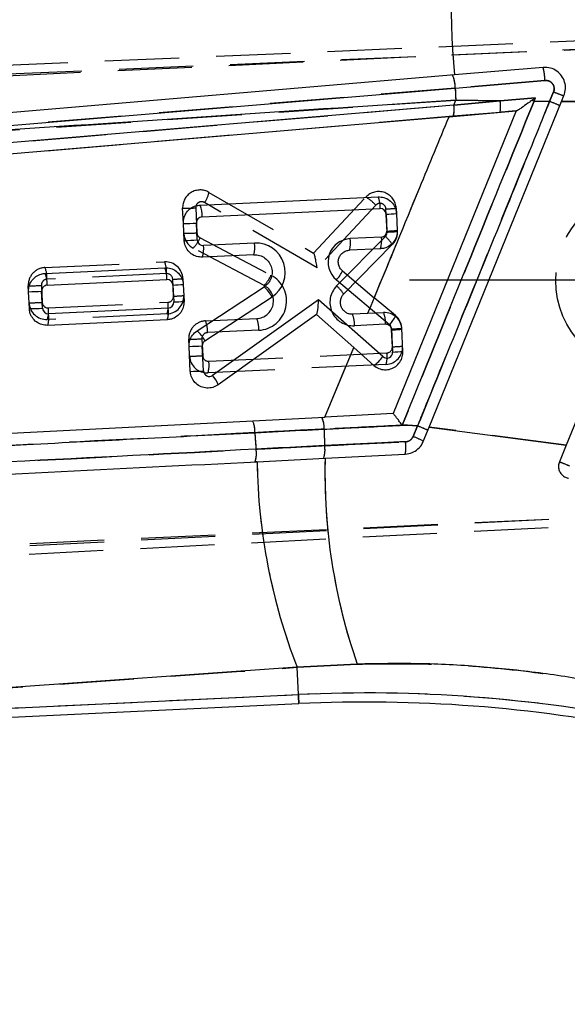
# Model space of a CAD drawing. Extents: x 29 to 404, y 27 to 256.
# Tile 17 of 40: x 183 to 192, y 198 to 215. Entities that reach past the tile are written whole.
import ezdxf

# ---------------------------------------------------------------- set-up
doc = ezdxf.new("R2010")
doc.units = 0
doc.linetypes.add('HIDDEN', pattern=[1.905, 1.27, -0.635])
doc.layers.get('0').update_dxf_attribs({"linetype": 'CONTINUOUS'})
doc.styles.add('SLDTEXTSTYLE0', font='TXT', dxfattribs={"width": 0.75})
doc.dimstyles.new('SLDDIMSTYLE1', dxfattribs={"dimtxt": 3.5, "dimasz": 3.302, "dimexe": 0, "dimexo": 0.0625, "dimgap": 0.875, "dimtad": 1, "dimdec": 0, "dimrnd": 1e-09, "dimzin": 12, "dimtxsty": 'SLDTEXTSTYLE0', "dimsah": 1, "dimcen": 0.09, "dimazin": 3, "dimtfac": 1, "dimtofl": 0, "dimtmove": 0, "dimatfit": 3, "dimtolj": 1, "dimtzin": 12})

# ---------------------------------------------------------------- blocks, each defined once
blk = doc.blocks.new('_D_1')
at = {"color": 179, "linetype": 'CONTINUOUS'}
for p, q in [((148.451, 226.669), (215.605, 226.669)), ((214.605, 186.697), (214.605, 226.669)), ((157.851, 186.697), (215.605, 186.697))]:
    blk.add_line(p, q, dxfattribs=at)
for points in [[(214.605, 226.669), (214.097, 223.367), (215.113, 223.367)], [(214.605, 186.697), (215.113, 189.999), (214.097, 189.999)]]:
    blk.add_solid(points, dxfattribs=at)
at = {"color": 179, "linetype": 'CONTINUOUS', "insert": (210.093, 202.184, 0.1), "char_height": 3.5, "attachment_point": 1, "rotation": 90, "style": 'SLDTEXTSTYLE0'}
blk.add_mtext('40', dxfattribs=at)
blk = doc.blocks.new('SW_CENTERMARKSYMBOL_4')
at = {"color": 0, "linetype": 'CONTINUOUS'}
for p, q in [((0, 2.5), (0, 4.075)), ((0, 0), (0, 2.5)), ((-2.5, 0), (-4.075, 0)), ((0, 0), (-2.5, 0)), ((0, 0), (0, -2.5)), ((0, 0), (2.5, 0)), ((2.5, 0), (4.075, 0)), ((0, -2.5), (0, -4.075))]:
    blk.add_line(p, q, dxfattribs=at)

msp = doc.modelspace()

# ---------------------------------------------------------------- linework, layer by layer
at = {"color": 7, "linetype": 'HIDDEN'}
for p, q in [((167.17854, 213.08943), (194.05242, 214.23484)), ((167.41929, 212.94399), (194.399, 214.10216)), ((193.40563, 214.06587), (167.42393, 212.84517)), ((191.83454, 213.48444), (190.29876, 213.355)), ((191.06764, 213.13628), (191.67136, 213.18721)), ((191.91338, 213.12791), (191.98268, 213.2906)), ((177.77846, 212.30372), (190.30922, 213.14772)), ((190.27546, 213.06579), (190.30922, 213.14772)), ((190.27546, 213.06579), (191.06764, 213.13628)), ((190.30922, 213.14772), (191.06764, 213.13628)), ((191.64701, 213.13005), (191.91338, 213.12791)), ((192.11907, 213.12657), (193.4898, 213.12447)), ((190.26696, 212.87215), (171.8535, 211.30309)), ((191.06581, 212.94009), (190.26696, 212.87215)), ((186.08667, 211.57251), (187.87747, 210.53306)), ((187.87552, 210.5342), (188.77055, 211.49079)), ((185.6486, 211.03927), (185.6364, 211.29897)), ((185.86043, 211.30699), (185.88053, 210.87931)), ((187.93706, 210.27994), (186.01052, 211.39817)), ((188.94085, 211.35278), (187.93706, 210.27994)), ((189.28928, 211.2999), (189.29349, 211.21051)), ((189.13236, 210.8934), (189.11376, 211.28915)), ((185.93381, 210.79553), (187.14741, 210.15622)), ((188.27046, 209.97134), (189.10376, 210.81858)), ((189.30709, 210.92093), (189.30788, 210.90415)), ((189.22209, 210.67971), (188.38879, 209.83246)), ((187.02994, 209.98064), (185.81634, 210.61995)), ((183.2813, 210.28688), (185.32795, 210.38304)), ((185.36159, 210.18189), (183.31494, 210.08573)), ((183.0004, 209.8733), (182.99571, 209.97313)), ((183.21975, 209.98115), (183.23335, 209.69169)), ((185.47978, 209.79723), (185.46617, 210.08669)), ((185.6417, 210.09745), (185.64639, 209.99762)), ((183.33793, 209.59649), (185.38458, 209.69265)), ((185.36971, 209.49423), (183.32306, 209.39808)), ((188.54077, 209.49244), (189.0727, 209.51743)), ((186.02715, 209.37434), (186.9042, 209.41555)), ((189.10634, 209.31628), (188.57441, 209.29129)), ((186.93784, 209.2144), (186.0608, 209.17319)), ((189.22452, 208.93163), (189.21093, 209.22109)), ((185.74727, 208.93917), (185.74157, 209.06059)), ((185.9656, 209.06861), (185.9792, 208.77915)), ((186.08378, 208.68395), (189.12933, 208.82704)), ((189.11446, 208.62863), (186.06891, 208.48554)), ((188.06941, 207.72934), (188.42888, 208.59642)), ((189.39391, 207.59084), (189.48479, 207.59307)), ((189.65587, 207.5779), (189.48479, 207.59307)), ((189.57907, 207.39619), (189.65587, 207.5779)), ((192.19688, 207.24797), (189.85305, 207.55931)), ((186.90286, 206.96653), (186.8762, 206.96518)), ((203.30404, 206.4222), (167.57797, 204.5878)), ((167.80403, 204.75516), (203.35436, 206.56967)), ((167.79938, 204.85398), (193.78109, 206.07469)), ((187.59563, 203.4503), (188.62215, 203.50559)), ((187.6175, 202.98496), (187.59563, 203.4503)), ((170.18681, 202.16601), (187.6175, 202.98496))]:
    msp.add_line(p, q, dxfattribs=at)
at = {"color": 7, "linetype": 'CONTINUOUS'}
for p, q in [((191.80405, 213.70797), (190.28895, 213.57911)), ((190.29876, 213.355), (191.8347, 213.48446)), ((191.67136, 213.18721), (191.06764, 213.13628)), ((191.64701, 213.13005), (191.67136, 213.18721)), ((191.98268, 213.2906), (191.91338, 213.12791)), ((192.11907, 213.12657), (192.15934, 213.22552)), ((190.27546, 213.06579), (171.6671, 211.48768)), ((189.85305, 207.55931), (192.11907, 213.12657)), ((190.27546, 213.06579), (190.30922, 213.14772)), ((191.06764, 213.13628), (190.27546, 213.06579)), ((191.06764, 213.13628), (190.30922, 213.14772)), ((191.91338, 213.12791), (191.64701, 213.13005)), ((193.4898, 213.12447), (192.11907, 213.12657)), ((194.57046, 213.0796), (192.19688, 207.24797)), ((190.19307, 212.86587), (171.8535, 211.30309)), ((191.34454, 212.9638), (189.23816, 207.78876)), ((190.19307, 212.86587), (191.34454, 212.9638)), ((191.34588, 212.96391), (191.34454, 212.9638)), ((185.93419, 211.35295), (188.97974, 211.49604)), ((185.96809, 211.15182), (189.01364, 211.29491)), ((189.11822, 211.19971), (189.13182, 210.91025)), ((189.29349, 211.21045), (189.30709, 210.92099)), ((185.6622, 210.74974), (185.6486, 211.0392)), ((185.8865, 210.75777), (185.8729, 211.04723)), ((189.03663, 210.80567), (188.50469, 210.78068)), ((186.86812, 210.70378), (185.99108, 210.66258)), ((186.853, 210.50536), (185.97595, 210.46415)), ((189.0215, 210.60724), (188.48956, 210.58225)), ((183.286, 210.18699), (185.33264, 210.28315)), ((188.37014, 210.22948), (188.91504, 209.7707)), ((183.3199, 209.98585), (185.36654, 210.08201)), ((185.47113, 209.98681), (185.48473, 209.69735)), ((185.64639, 209.99756), (185.65999, 209.70809)), ((185.88285, 209.20427), (187.03116, 209.95454)), ((188.26584, 210.07513), (189.17491, 209.30974)), ((183.01401, 209.58378), (183.0004, 209.87324)), ((183.2383, 209.59181), (183.2247, 209.88127)), ((186.01676, 209.03548), (187.16507, 209.78576)), ((187.96285, 209.73662), (186.14964, 208.44269)), ((189.0628, 208.76263), (187.96285, 209.73662)), ((189.27921, 209.46409), (188.91504, 209.7707)), ((185.38953, 209.59277), (183.34288, 209.49661)), ((187.92493, 209.48271), (186.2413, 208.28124)), ((188.56224, 208.91837), (187.92493, 209.48271)), ((185.3744, 209.39435), (183.32775, 209.29819)), ((189.21039, 209.23794), (189.22899, 208.84218)), ((189.40425, 208.85293), (189.38566, 209.24868)), ((185.99166, 208.51939), (185.97157, 208.94707)), ((185.76737, 208.51136), (185.74727, 208.93904)), ((188.06941, 207.72934), (188.56224, 208.91837)), ((188.56224, 208.91837), (188.9057, 208.61425)), ((189.23816, 207.78876), (188.06941, 207.72934)), ((172.04361, 206.9146), (188.06941, 207.72934)), ((189.48479, 207.59307), (189.39391, 207.59084)), ((189.48479, 207.59307), (189.65587, 207.5779)), ((189.65587, 207.5779), (189.57909, 207.39623)), ((189.75325, 207.31414), (189.85305, 207.55931)), ((189.85305, 207.55931), (192.19688, 207.24797)), ((188.07374, 207.02606), (189.44576, 207.09581)), ((192.19688, 207.24797), (192.08076, 206.96268)), ((186.90915, 206.96685), (188.07374, 207.02606)), ((187.59563, 203.4503), (170.23445, 202.21835)), ((188.62215, 203.50559), (187.59563, 203.4503)), ((187.6175, 202.98496), (187.59563, 203.4503)), ((170.18681, 202.16601), (187.6175, 202.98496)), ((170.07414, 202.00438), (187.62482, 202.82897))]:
    msp.add_line(p, q, dxfattribs=at)
at = {"color": 7, "linetype": 'CONTINUOUS', "flags": 128}
for points in [[(190.28895, 213.57911), (182.25678, 212.89538), (171.45793, 211.97441)], [(177.77846, 212.30372), (185.80998, 212.97841), (190.29876, 213.355)]]:
    msp.add_lwpolyline(points, dxfattribs=at)
at = {"color": 7, "linetype": 'HIDDEN', "flags": 128}
for points in [[(190.29876, 213.355), (182.26721, 212.68094), (179.93296, 212.48482), (177.77846, 212.30372)], [(187.6175, 202.98496), (187.6207, 202.91681), (187.62299, 202.86804), (187.62437, 202.83874), (187.62482, 202.82897)]]:
    msp.add_lwpolyline(points, dxfattribs=at)
at = {"color": 8, "linetype": 'CONTINUOUS', "flags": 128}
msp.add_lwpolyline([(187.62482, 202.82897), (187.62437, 202.83874), (187.62299, 202.86804), (187.6207, 202.91681), (187.6175, 202.98496)], dxfattribs=at)
at = {"color": 7, "linetype": 'HIDDEN'}
msp.add_circle((193.59336, 210.07028), 1.575, dxfattribs=at)
at = {"color": 7, "linetype": 'CONTINUOUS'}
for centre, radius, start, end in [((200.32805, 214.66124), 10.09726, 166.8395, 186.152203), ((190.79642, 213.45591), 1.03868, 1.574985, 14.044318), ((189.80107, 213.37224), 0.49799, 358.016023, 24.184829), ((223.04788, 214.90437), 32.78575, 182.708655, 183.071363), ((192.57852, 214.63583), 1.47129, 246.110125, 253.446819), ((189.87756, 212.98625), 0.40578, 343.668591, 11.303895), ((190.52948, 213.04317), 0.54615, 349.120806, 9.81518), ((181.29563, 187.74004), 27.41904, 67.819528, 67.899805), ((189.31305, 206.61756), 7.01045, 66.666304, 68.227537), ((188.57726, 211.32478), 0.4374, 356.084563, 23.05151), ((185.53175, 211.1817), 0.43736, 356.082454, 23.051556), ((185.97279, 211.05193), 0.1, 92.689962, 182.689962), ((189.01833, 211.19502), 0.1, 2.689962, 92.689962), ((189.0025, 214.52311), 3.32541, 271.994275, 275.020093), ((185.59558, 215.65699), 4.61809, 270.657901, 273.442759), ((188.61842, 210.73776), 0.42369, 342.057708, 9.222373), ((189.03193, 210.90556), 0.1, 272.689962, 2.689962), ((189.01639, 214.22935), 3.32111, 271.991814, 275.021489), ((185.60909, 215.36896), 4.61952, 270.658808, 273.442803), ((185.98639, 210.76247), 0.1, 182.689962, 272.689962), ((185.57286, 210.59468), 0.4237, 342.056877, 9.221065), ((186.44991, 210.63588), 0.42369, 342.057708, 9.222373), ((186.89159, 210.20433), 0.5, 303.159548, 92.689962), ((188.52347, 210.38112), 0.4, 92.689962, 229.904586), ((188.0865, 210.71277), 0.42367, 342.056929, 9.223233), ((182.88345, 210.01572), 0.43747, 356.085744, 23.048266), ((184.93019, 210.11188), 0.43737, 356.083613, 23.052287), ((187.93176, 210.41328), 0.47536, 314.652662, 337.252179), ((183.32459, 209.88596), 0.1, 92.689962, 182.689962), ((185.37124, 209.98212), 0.1, 2.689962, 92.689962), ((185.35568, 213.30569), 3.32088, 271.992315, 275.022201), ((186.65926, 209.52197), 0.57047, 27.542355, 49.312492), ((182.94736, 214.49143), 4.6185, 270.658026, 273.442635), ((185.38484, 209.69266), 0.1, 272.689962, 2.689962), ((185.36905, 213.01992), 3.32458, 271.994001, 275.020516), ((182.96108, 214.19781), 4.61434, 270.657245, 273.444366), ((183.33819, 209.5965), 0.1, 182.689962, 272.689962), ((182.92475, 209.4287), 0.42361, 342.055151, 9.224931), ((184.97135, 209.52486), 0.42366, 342.056661, 9.22342), ((188.84093, 209.64783), 0.47523, 314.649634, 337.255207), ((189.1105, 209.23325), 0.1, 2.689962, 49.904586), ((185.51086, 208.77162), 0.57058, 27.545244, 49.311154), ((189.09496, 212.55704), 3.32111, 271.991814, 275.021489), ((185.69436, 213.55269), 4.61395, 270.657128, 273.444483), ((186.07146, 208.95177), 0.1, 123.159548, 182.689962), ((189.1291, 208.83749), 0.1, 228.4755, 2.689962), ((189.11326, 212.16559), 3.32541, 271.994275, 275.020093), ((188.58756, 209.10845), 0.58775, 302.771163, 323.957678), ((185.71417, 213.13273), 4.62168, 270.659458, 273.442153), ((186.09155, 208.52409), 0.1, 182.689962, 305.512341), ((185.78258, 208.12754), 0.48379, 18.52424, 40.648084), ((186.45832, 207.49279), 0.41383, 355.851982, 24.823735), ((187.64649, 207.55314), 0.41005, 355.787793, 25.043496), ((217.72708, 209.58155), 30.92867, 183.927981, 184.451388), ((218.53418, 208.39504), 30.49121, 181.638822, 182.169691), ((187.3676, 201.83563), 6.18141, 66.51508, 68.272896), ((188.73908, 207.21795), 0.71716, 350.194317, 7.260024), ((189.27009, 206.51493), 0.93391, 58.84483, 70.67858), ((186.45641, 207.10384), 0.4421, 341.721285, 10.061393), ((187.64208, 207.16413), 0.42962, 341.07315, 10.263116), ((197.03447, 207.11819), 10.12645, 180.856302, 201.2359), ((198.00629, 206.77038), 9.93584, 178.525454, 199.183052), ((188.11206, 196.8299), 10.88228, 67.612855, 68.611258), ((188.77311, 178.38864), 24.62346, 78.689962, 92.689962), ((188.77311, 178.38864), 24.46729, 78.689962, 92.689962)]:
    msp.add_arc(centre, radius, start, end, dxfattribs=at)
at = {"color": 7, "linetype": 'HIDDEN'}
for centre, radius, start, end in [((200.32805, 214.66124), 10.09726, 166.8395, 186.152203), ((190.79767, 213.45682), 1.03725, 1.525717, 14.011944), ((189.80107, 213.37224), 0.49799, 358.016023, 24.184829), ((223.04788, 214.90437), 32.78575, 182.708655, 183.071363), ((192.60322, 214.7029), 1.54262, 246.279979, 253.276965), ((189.87756, 212.98625), 0.40578, 343.668591, 11.303895), ((190.52948, 213.04317), 0.54615, 349.120806, 9.81518), ((189.31305, 206.61756), 7.01045, 66.666304, 68.227537), ((185.93607, 211.31305), 0.3, 59.867583, 182.689962), ((185.64941, 211.65969), 0.44586, 324.087904, 348.724842), ((188.98961, 211.28582), 0.3, 2.689962, 136.904424), ((188.39933, 210.85865), 0.73308, 42.380148, 59.576668), ((185.58329, 215.91631), 4.61765, 270.658919, 273.440802), ((185.96032, 211.31169), 0.1, 59.867583, 182.689962), ((189.01387, 211.28446), 0.1, 2.689962, 136.904424), ((188.99807, 214.61548), 3.32834, 271.9919, 275.01949), ((185.60367, 215.48091), 4.60992, 270.656585, 273.443135), ((185.95616, 210.88537), 0.3, 182.689962, 242.220376), ((185.46734, 210.98052), 0.50181, 314.065121, 338.367554), ((185.98042, 210.884), 0.1, 182.689962, 242.220376), ((189.03246, 210.8887), 0.1, 315.475338, 2.689962), ((188.74264, 210.39103), 0.55966, 31.052146, 49.814953), ((189.0166, 214.22085), 3.32946, 271.992411, 275.018979), ((185.34203, 210.08337), 0.3, 2.689962, 92.689962), ((184.92092, 210.21158), 0.44167, 356.145553, 22.842754), ((183.29538, 209.98721), 0.3, 92.689962, 182.689962), ((182.87435, 210.11543), 0.44159, 356.143247, 22.845059), ((185.36628, 210.082), 0.1, 2.689962, 92.689962), ((186.91437, 209.71385), 0.5, 272.689962, 62.220376), ((186.68099, 210.34118), 0.50175, 314.063777, 338.368898), ((182.94294, 214.58116), 4.60833, 270.656107, 273.443614), ((183.31964, 209.98584), 0.1, 92.689962, 182.689962), ((185.35044, 213.41385), 3.32917, 271.992278, 275.019112), ((186.89012, 209.71522), 0.3, 272.689962, 62.220376), ((188.55564, 209.69085), 0.4, 135.475338, 272.689962), ((187.90936, 209.5438), 0.55962, 31.052033, 49.815825), ((185.35563, 209.7939), 0.3, 272.689962, 2.689962), ((185.37988, 209.79254), 0.1, 272.689962, 2.689962), ((185.36402, 213.12468), 3.32946, 271.992411, 275.018979), ((188.53138, 209.69222), 0.2, 135.475338, 272.689962), ((182.95649, 214.29328), 4.60992, 270.656585, 273.443135), ((183.30898, 209.69775), 0.3, 182.689962, 272.689962), ((183.33324, 209.69638), 0.1, 182.689962, 272.689962), ((184.96228, 209.62453), 0.42776, 342.266101, 9.163241), ((182.91563, 209.52838), 0.42775, 342.264919, 9.162283), ((188.13376, 209.32098), 0.44165, 356.144833, 22.843474), ((189.08678, 209.21776), 0.3, 2.689962, 92.689962), ((188.66567, 209.34597), 0.44167, 356.146687, 22.843684), ((186.04123, 209.07467), 0.3, 92.689962, 182.689962), ((185.62011, 209.20287), 0.44168, 356.146942, 22.843429), ((186.49716, 209.24408), 0.44167, 356.146687, 22.843684), ((189.11103, 209.21639), 0.1, 2.689962, 92.689962), ((186.06549, 209.0733), 0.1, 92.689962, 182.689962), ((189.09517, 212.54853), 3.32946, 271.992411, 275.018979), ((185.68879, 213.66869), 4.6084, 270.656185, 273.443603), ((189.10038, 208.9283), 0.3, 272.689962, 2.689962), ((189.1087, 212.26009), 3.33047, 271.992872, 275.018518), ((185.70234, 213.38074), 4.60992, 270.656585, 273.443135), ((186.07909, 208.78384), 0.1, 182.689962, 272.689962), ((188.70693, 208.75893), 0.42785, 342.269044, 9.160298), ((189.12463, 208.92693), 0.1, 272.689962, 2.689962), ((186.05483, 208.78521), 0.3, 182.689962, 272.689962), ((185.66138, 208.61584), 0.42786, 342.269305, 9.160037), ((186.45832, 207.49279), 0.41383, 355.851982, 24.823735), ((187.64649, 207.55314), 0.41005, 355.787793, 25.043496), ((217.72708, 209.58155), 30.92867, 183.927981, 184.451388), ((218.53418, 208.39504), 30.49121, 181.638822, 182.169691), ((187.3676, 201.83563), 6.18141, 66.51508, 68.272896), ((188.73957, 207.21794), 0.71668, 350.188592, 7.265749), ((189.27021, 206.51469), 0.93404, 58.858731, 70.690521), ((186.45641, 207.10384), 0.4421, 341.721285, 10.061393), ((187.64208, 207.16413), 0.42962, 341.07315, 10.263116), ((197.03447, 207.11819), 10.12645, 180.856302, 201.2359), ((198.00629, 206.77038), 9.93584, 178.525454, 199.183052), ((188.11206, 196.8299), 10.88228, 67.612855, 68.611258), ((188.77311, 178.38864), 24.62346, 78.689962, 92.689962)]:
    msp.add_arc(centre, radius, start, end, dxfattribs=at)
msp.add_ellipse((187.9128, 210.28131), major_axis=(-0.03718, 0.25219), ratio=0.09336623, start_param=4.69320564, end_param=6.20900579, dxfattribs=at)
at = {"color": 7, "linetype": 'CONTINUOUS'}
msp.add_ellipse((187.93833, 209.73798), major_axis=(0.01337, 0.25452), ratio=0.09633358, start_param=3.21812068, end_param=4.71212309, dxfattribs=at)
for points, knots in [([(192.15934, 213.22552), (192.17058, 213.26345), (192.19307, 213.3393), (192.17693, 213.4588), (192.12521, 213.56631), (192.03985, 213.65047), (191.92864, 213.70565), (191.84618, 213.70718), (191.80405, 213.70796)], [0, 0, 0, 0, 0.16382296, 0.32764476, 0.49197053, 0.65813371, 0.82529768, 1, 1, 1, 1]), ([(191.8347, 213.48445), (191.85201, 213.48423), (191.88591, 213.4838), (191.93219, 213.46234), (191.96824, 213.42879), (191.99027, 213.38534), (191.99707, 213.33667), (191.98748, 213.30597), (191.98268, 213.2906)], [0, 0, 0, 0, 0.17571714, 0.34435663, 0.51061962, 0.67411159, 0.83681158, 1, 1, 1, 1]), ([(191.67136, 213.18721), (191.67054, 213.18662), (191.65061, 213.17235), (191.63061, 213.15815), (191.61143, 213.14453)], [0, 0, 0, 0, 0.04118918, 1, 1, 1, 1]), ([(190.30922, 213.14772), (187.62912, 212.97017), (183.4522, 212.69348), (179.27528, 212.40655), (177.77846, 212.30372)], [0, 0, 0, 0, 0.64164656, 1, 1, 1, 1]), ([(189.39391, 207.59084), (189.39521, 207.59405), (189.76145, 208.49515), (190.51282, 210.34141), (191.26249, 212.18464), (191.64701, 213.13005)], [0, 0, 0, 0, 0.00173394, 0.48797772, 1, 1, 1, 1]), ([(191.91338, 213.12791), (191.86239, 213.00256), (191.60743, 212.37577), (190.85491, 210.52577), (190.15342, 208.80112), (189.65587, 207.5779)], [0, 0, 0, 0, 0.06776014, 0.33880064, 1, 1, 1, 1]), ([(191.61143, 213.14453), (191.60214, 213.13791), (191.57868, 213.1212), (191.51797, 213.07757), (191.44626, 213.02686), (191.3848, 212.98565), (191.35485, 212.96719), (191.34863, 212.96492), (191.34588, 212.96391)], [0, 0, 0, 0, 0.08739634, 0.22068833, 0.5781779, 0.7751116, 0.90039006, 1, 1, 1, 1]), ([(188.91504, 209.7707), (189.1746, 210.39852), (189.60106, 211.43005), (190.02655, 212.46199), (190.19307, 212.86587)], [0, 0, 0, 0, 0.60862612, 1, 1, 1, 1]), ([(188.97974, 211.49604), (189.01389, 211.49427), (189.08219, 211.49071), (189.175, 211.44244), (189.24646, 211.36841), (189.28521, 211.2859), (189.29121, 211.23125), (189.29349, 211.21045)], [0, 0, 0, 0, 0.21707567, 0.43413912, 0.65126366, 0.86727236, 1, 1, 1, 1]), ([(185.6486, 211.0392), (185.65029, 211.07276), (185.65365, 211.13986), (185.7003, 211.23151), (185.77203, 211.30274), (185.85467, 211.3437), (185.911, 211.35025), (185.93419, 211.35295)], [0, 0, 0, 0, 0.21232217, 0.42465078, 0.63702807, 0.85056129, 1, 1, 1, 1]), ([(189.30709, 210.92099), (189.30541, 210.88745), (189.30204, 210.82037), (189.25542, 210.72873), (189.18374, 210.65752), (189.10111, 210.61652), (189.04475, 210.60995), (189.0215, 210.60724)], [0, 0, 0, 0, 0.21229387, 0.42460491, 0.63682228, 0.85011621, 1, 1, 1, 1]), ([(185.97595, 210.46415), (185.9418, 210.46593), (185.87351, 210.46949), (185.78069, 210.51776), (185.70924, 210.59179), (185.67048, 210.67428), (185.66449, 210.72893), (185.6622, 210.74974)], [0, 0, 0, 0, 0.21713496, 0.43426981, 0.65134965, 0.86718357, 1, 1, 1, 1]), ([(186.853, 210.50536), (186.88715, 210.50358), (186.95547, 210.50002), (187.04819, 210.45175), (187.12006, 210.37769), (187.16283, 210.28341), (187.17185, 210.18081), (187.14632, 210.08204), (187.096, 210.00378), (187.05032, 209.96909), (187.03116, 209.95454)], [0, 0, 0, 0, 0.13099735, 0.26198714, 0.39298086, 0.52326104, 0.65238681, 0.7804322, 0.90794697, 1, 1, 1, 1]), ([(188.37014, 210.22948), (188.35434, 210.24567), (188.32274, 210.27806), (188.29913, 210.34321), (188.29716, 210.41142), (188.3181, 210.47636), (188.35898, 210.53054), (188.4153, 210.56823), (188.46187, 210.58058), (188.48681, 210.58208), (188.48956, 210.58225)], [0, 0, 0, 0, 0.14159112, 0.2832203, 0.423886, 0.56342564, 0.70251256, 0.84199595, 0.98255454, 1, 1, 1, 1]), ([(183.0004, 209.87324), (183.00209, 209.90679), (183.00546, 209.97389), (183.0521, 210.06553), (183.12381, 210.13677), (183.20646, 210.17773), (183.26281, 210.18429), (183.286, 210.18699)], [0, 0, 0, 0, 0.21226018, 0.424520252, 0.636910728, 0.850555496, 1, 1, 1, 1]), ([(185.33264, 210.28315), (185.36679, 210.28137), (185.43509, 210.27781), (185.52791, 210.22953), (185.59937, 210.1555), (185.63811, 210.07301), (185.64411, 210.01837), (185.64639, 209.99756)], [0, 0, 0, 0, 0.217144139, 0.434277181, 0.651361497, 0.867218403, 1, 1, 1, 1]), ([(185.65999, 209.70809), (185.65831, 209.67455), (185.65494, 209.60747), (185.60833, 209.51585), (185.53666, 209.44463), (185.45402, 209.40362), (185.39765, 209.39705), (185.3744, 209.39435)], [0, 0, 0, 0, 0.212226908, 0.424460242, 0.636704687, 0.850143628, 1, 1, 1, 1]), ([(183.32775, 209.29819), (183.2936, 209.29996), (183.2253, 209.30352), (183.13247, 209.35181), (183.06102, 209.42584), (183.02228, 209.50834), (183.01629, 209.56296), (183.01401, 209.58378)], [0, 0, 0, 0, 0.21721192, 0.43441509, 0.65148848, 0.86720535, 1, 1, 1, 1]), ([(189.38566, 209.24868), (189.38074, 209.28211), (189.3709, 209.34896), (189.32585, 209.42087), (189.29029, 209.45382), (189.27921, 209.46409)], [0, 0, 0, 0, 0.40772707, 0.81538443, 1, 1, 1, 1]), ([(185.74727, 208.93904), (185.74903, 208.97247), (185.75255, 209.03934), (185.79964, 209.13586), (185.85417, 209.18069), (185.88285, 209.20427)], [0, 0, 0, 0, 0.32162482, 0.64325877, 1, 1, 1, 1]), ([(188.9057, 208.61425), (188.93334, 208.59426), (188.98862, 208.55428), (189.09084, 208.53366), (189.19297, 208.54603), (189.2855, 208.59226), (189.3565, 208.66614), (189.40009, 208.75704), (189.4029, 208.82185), (189.40425, 208.85293)], [0, 0, 0, 0, 0.14538453, 0.29076551, 0.43606946, 0.58078534, 0.72472451, 0.8680007, 1, 1, 1, 1]), ([(186.2413, 208.28124), (186.21179, 208.2643), (186.15278, 208.23042), (186.04944, 208.22051), (185.94929, 208.24313), (185.86174, 208.29869), (185.79808, 208.38015), (185.77179, 208.45622), (185.76823, 208.50068), (185.76737, 208.51136)], [0, 0, 0, 0, 0.15762699, 0.3152144, 0.4738224, 0.63315941, 0.79221094, 0.95007848, 1, 1, 1, 1]), ([(189.39391, 207.59084), (189.39371, 207.59085), (189.39315, 207.59087), (189.39165, 207.59149), (189.38997, 207.59328), (189.38762, 207.59613), (189.36936, 207.62069), (189.33823, 207.66485), (189.29775, 207.71891), (189.26736, 207.75803), (189.24571, 207.78386), (189.2409, 207.78714), (189.23849, 207.78877)], [0, 0, 0, 0, 0.001726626, 0.004748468, 0.013531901, 0.022259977, 0.036467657, 0.274318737, 0.479879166, 0.659202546, 0.829421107, 1, 1, 1, 1]), ([(180.95475, 207.15652), (181.08869, 207.16346), (181.75838, 207.19814), (183.73033, 207.30025), (185.56863, 207.39542), (186.87107, 207.46286)], [0, 0, 0, 0, 0.06792533, 0.33962645, 1, 1, 1, 1]), ([(186.87107, 207.46286), (187.00504, 207.46977), (187.39985, 207.49015), (187.79463, 207.50995), (188.05544, 207.52303)], [0, 0, 0, 0, 0.33933759, 1, 1, 1, 1]), ([(188.05544, 207.52303), (188.18949, 207.52971), (188.66451, 207.5534), (189.14203, 207.57649), (189.48479, 207.59307)], [0, 0, 0, 0, 0.28220049, 1, 1, 1, 1]), ([(189.45049, 207.30858), (189.31574, 207.30209), (188.85267, 207.27978), (188.39168, 207.2569), (188.06483, 207.24067)], [0, 0, 0, 0, 0.29098652, 1, 1, 1, 1]), ([(189.44576, 207.09581), (189.48519, 207.10173), (189.56405, 207.11358), (189.66585, 207.17986), (189.72576, 207.25296), (189.74764, 207.30165), (189.75325, 207.31414)], [0, 0, 0, 0, 0.29864365, 0.59723554, 0.89667867, 1, 1, 1, 1]), ([(189.57909, 207.39623), (189.57673, 207.39119), (189.56753, 207.3715), (189.54228, 207.34205), (189.49972, 207.3156), (189.46695, 207.31092), (189.45049, 207.30858)], [0, 0, 0, 0, 0.10204836, 0.397809, 0.69745538, 1, 1, 1, 1]), ([(186.89171, 207.18107), (184.07817, 207.0354), (179.02727, 206.77389), (173.97974, 206.5124), (171.74387, 206.39656)], [0, 0, 0, 0, 0.5570389, 1, 1, 1, 1]), ([(188.06483, 207.24067), (187.93089, 207.23397), (187.53992, 207.21443), (187.14883, 207.1943), (186.89171, 207.18107)], [0, 0, 0, 0, 0.34258862, 1, 1, 1, 1]), ([(171.72568, 206.19494), (174.40423, 206.33111), (179.46377, 206.58834), (184.5266, 206.84573), (186.90915, 206.96685)], [0, 0, 0, 0, 0.52940575, 1, 1, 1, 1]), ([(192.08076, 206.96268), (192.07423, 206.94064), (192.06117, 206.89656), (192.07073, 206.82712), (192.10115, 206.76472), (192.15126, 206.71593), (192.20046, 206.69266), (192.23012, 206.68698), (192.23716, 206.68563)], [0, 0, 0, 0, 0.1871313, 0.374204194, 0.562680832, 0.752276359, 0.941183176, 1, 1, 1, 1]), ([(193.69258, 202.98575), (193.37356, 203.05881), (192.73184, 203.20578), (191.73553, 203.36267), (190.71159, 203.4702), (189.66877, 203.52407), (188.97104, 203.51175), (188.62215, 203.50559)], [0, 0, 0, 0, 0.19513964, 0.39254315, 0.58995934, 0.79496511, 1, 1, 1, 1])]:
    msp.add_open_spline(points, degree=3, knots=knots, dxfattribs=at)
at = {"color": 7, "linetype": 'HIDDEN'}
for points, knots in [([(191.98268, 213.2906), (191.98763, 213.30672), (191.99733, 213.33827), (191.98953, 213.38775), (191.96664, 213.43088), (191.93005, 213.4637), (191.88425, 213.48404), (191.85117, 213.48431), (191.83454, 213.48444)], [0, 0, 0, 0, 0.1706213, 0.33389989, 0.49831649, 0.66403452, 0.83106907, 1, 1, 1, 1]), ([(171.6671, 211.48768), (172.1842, 211.53154), (178.38752, 212.05767), (184.59001, 212.58365), (190.27546, 213.06579)], [0, 0, 0, 0, 0.08335827, 1, 1, 1, 1]), ([(191.64701, 213.13005), (191.26249, 212.18464), (190.51282, 210.34141), (189.76145, 208.49515), (189.39521, 207.59405), (189.39391, 207.59084)], [0, 0, 0, 0, 0.51202228, 0.99826606, 1, 1, 1, 1]), ([(189.65587, 207.5779), (189.70686, 207.70325), (189.9618, 208.33004), (190.71429, 210.18004), (191.41581, 211.90469), (191.91338, 213.12791)], [0, 0, 0, 0, 0.06776003, 0.33880033, 1, 1, 1, 1]), ([(188.80504, 209.50485), (189.1013, 210.22127), (189.56451, 211.34138), (190.02655, 212.46199), (190.19307, 212.86587)], [0, 0, 0, 0, 0.63959147, 1, 1, 1, 1]), ([(191.34588, 212.96391), (191.34543, 212.96387), (191.25203, 212.95594), (191.1587, 212.948), (191.06581, 212.94009)], [0, 0, 0, 0, 0.00477308, 1, 1, 1, 1]), ([(189.30788, 210.90415), (189.30616, 210.87067), (189.30272, 210.80371), (189.26486, 210.72765), (189.23241, 210.69127), (189.22209, 210.67971)], [0, 0, 0, 0, 0.4054452, 0.81090686, 1, 1, 1, 1]), ([(186.87107, 207.46286), (186.7371, 207.45592), (186.06724, 207.42124), (184.09497, 207.31913), (182.25697, 207.22395), (180.95475, 207.15652)], [0, 0, 0, 0, 0.0679252, 0.33962606, 1, 1, 1, 1]), ([(188.05544, 207.52303), (187.92148, 207.51633), (187.52671, 207.49659), (187.1319, 207.47628), (186.87107, 207.46286)], [0, 0, 0, 0, 0.33933753, 1, 1, 1, 1]), ([(189.48479, 207.59307), (189.34998, 207.58658), (188.87226, 207.56358), (188.39676, 207.53997), (188.05544, 207.52303)], [0, 0, 0, 0, 0.28219977, 1, 1, 1, 1]), ([(188.06483, 207.24067), (188.19885, 207.24735), (188.65943, 207.27031), (189.1223, 207.2927), (189.45049, 207.30858)], [0, 0, 0, 0, 0.29098817, 1, 1, 1, 1]), ([(189.45049, 207.30858), (189.45636, 207.30906), (189.47861, 207.31092), (189.51555, 207.32392), (189.55565, 207.35354), (189.5713, 207.38204), (189.57907, 207.39619)], [0, 0, 0, 0, 0.10798645, 0.40959601, 0.70685841, 1, 1, 1, 1]), ([(171.74387, 206.39656), (173.97974, 206.5124), (179.02727, 206.77389), (184.07817, 207.0354), (186.89171, 207.18107)], [0, 0, 0, 0, 0.4429611, 1, 1, 1, 1]), ([(186.89171, 207.18107), (187.0257, 207.18799), (187.41681, 207.20817), (187.80779, 207.22778), (188.06483, 207.24067)], [0, 0, 0, 0, 0.34258795, 1, 1, 1, 1]), ([(170.23445, 202.21835), (170.49077, 202.23673), (176.27437, 202.6513), (182.06328, 203.05985), (187.59563, 203.4503)], [0, 0, 0, 0, 0.04431824, 1, 1, 1, 1]), ([(188.62215, 203.50559), (189.12197, 203.51124), (190.13112, 203.52265), (191.49564, 203.39753), (192.68986, 203.21472), (193.35718, 203.06234), (193.69258, 202.98575)], [0, 0, 0, 0, 0.29318564, 0.59195381, 0.7949195, 1, 1, 1, 1])]:
    msp.add_open_spline(points, degree=3, knots=knots, dxfattribs=at)

# ---------------------------------------------------------------- block references
at = {"color": 179, "linetype": 'CONTINUOUS'}
msp.add_blockref('SW_CENTERMARKSYMBOL_4', (193.59336, 210.07028), dxfattribs=at)

# ---------------------------------------------------------------- dimensions: what is measured, and where the dimension line sits
dim = msp.add_linear_dim(base=(214.60476, 226.66865), p1=(156.85067, 186.69679), p2=(147.45126, 226.66865), angle=90, dimstyle='SLDDIMSTYLE1', dxfattribs=at)
dim.commit()
dim.dimension.update_dxf_attribs({"geometry": '_D_1', "text_midpoint": (214.60476, 206.19219), "dimtype": 160})

doc.saveas('drawing.dxf')
